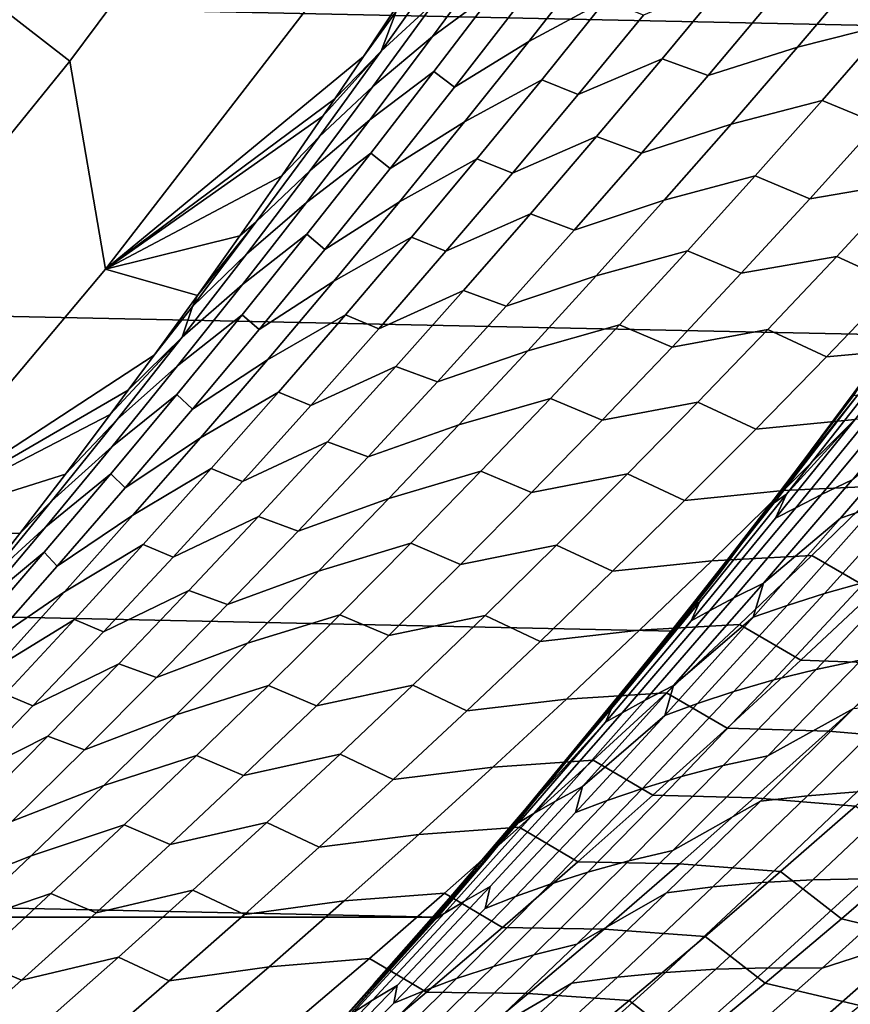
# Model space of a CAD drawing. Header units: metres. Extents: x -29 to 117, y -464 to 29.
# Tile 161 of 256: x 20.51 to 23.22, y -19.17 to -15.96. Entities that reach past the tile are written whole.
import ezdxf

# ---------------------------------------------------------------- set-up
doc = ezdxf.new("R2010")
doc.units = ezdxf.units.M
doc.layers.add('solid_24_501_056_XXX', color=7, linetype='CONTINUOUS')

msp = doc.modelspace()

# ---------------------------------------------------------------- linework, layer by layer
at = {"layer": 'solid_24_501_056_XXX'}
for points in [[(-25.325327, -13.922554, -99.5), (24.71983, -14.971294, -99.5), (24.071438, -15.992999, -99.5), (-24.71983, -14.971294, -99.5)], [(20.676966, -16.093529, 92.171654), (21.324368, -15.225306, 92.171654), (20.862869, -14.895802, 99.382652), (20.229479, -15.745235, 99.382652)], [(-24.71983, -14.971294, -99.5), (24.071438, -15.992999, -99.5), (23.380772, -16.986727, -99.5), (-24.071438, -15.992999, -99.5)], [(20.794098, -16.771841, 84.956604), (21.475895, -15.889467, 84.956604), (21.324368, -15.225306, 92.171654), (20.676966, -16.093529, 92.171654)], [(22.270086, -15.588703, 79.993088), (22.062059, -15.740021, 80.276733), (21.860298, -16.013275, 80.128105), (22.068876, -15.858873, 79.845901)], [(22.067781, -15.62114, 80.712158), (21.893126, -15.778797, 81.008324), (21.693062, -16.060291, 80.859093), (21.868057, -15.899483, 80.564438)], [(22.631712, -15.632846, 78.925072), (22.381447, -15.764622, 79.190239), (22.174395, -16.02914, 79.039627), (22.42536, -15.894486, 78.775665)], [(23.561714, -15.722531, 77.344299), (23.2654, -15.795367, 77.581299), (23.051123, -16.048103, 77.42659), (23.347897, -15.973035, 77.189949)], [(19.994238, -16.934256, 92.171654), (20.676966, -16.093529, 92.171654), (20.229479, -15.745235, 99.382652), (19.561525, -16.567768, 99.382652)], [(22.062059, -15.740021, 80.276733), (21.868057, -15.899483, 80.564438), (21.66577, -16.175892, 80.414253), (21.860298, -16.013275, 80.128105)], [(21.693062, -16.060291, 80.859093), (21.893126, -15.778797, 81.008324), (21.741404, -15.931835, 81.313797)], [(22.381447, -15.764622, 79.190239), (22.140366, -15.910389, 79.458252), (21.932518, -16.177933, 79.306221), (22.174395, -16.02914, 79.039627)], [(23.2654, -15.795367, 77.581299), (22.974136, -15.884873, 77.822464), (22.759254, -16.140026, 77.66713), (23.051123, -16.048103, 77.42659)], [(22.821526, -15.829437, 78.163391), (22.548401, -15.943227, 78.416153), (22.336102, -16.201954, 78.262199), (22.609922, -16.085495, 78.010391)], [(22.759254, -16.140026, 77.66713), (22.974136, -15.884873, 77.822464), (22.821526, -15.829437, 78.163391), (22.609922, -16.085495, 78.010391)], [(21.764132, -15.883214, 81.468979), (21.475895, -15.889467, 84.956604), (20.794098, -16.771841, 84.956604), (21.634909, -16.077753, 81.291245)], [(21.741404, -15.931835, 81.313797), (21.764132, -15.883214, 81.468979), (21.634909, -16.077753, 81.291245)], [(22.068876, -15.858873, 79.845901), (21.860298, -16.013275, 80.128105), (21.656042, -16.28458, 79.977089), (21.865187, -16.127106, 79.696365)], [(21.932518, -16.177933, 79.306221), (22.140366, -15.910389, 79.458252), (22.068876, -15.858873, 79.845901), (21.865187, -16.127106, 79.696365)], [(21.868057, -15.899483, 80.564438), (21.693062, -16.060291, 80.859093), (21.490425, -16.339838, 80.707367), (21.66577, -16.175892, 80.414253)], [(22.42536, -15.894486, 78.775665), (22.174395, -16.02914, 79.039627), (21.964916, -16.291641, 78.886734), (22.216599, -16.154116, 78.624008)], [(22.336102, -16.201954, 78.262199), (22.548401, -15.943227, 78.416153), (22.42536, -15.894486, 78.775665), (22.216599, -16.154116, 78.624008)], [(21.693062, -16.060291, 80.859093), (21.741404, -15.931835, 81.313797), (21.634909, -16.077753, 81.291245), (21.541706, -16.215937, 81.16317)], [(23.347897, -15.973035, 77.189949), (23.051123, -16.048103, 77.42659), (22.834518, -16.298668, 77.269768), (23.131769, -16.221354, 77.033524)], [(23.312775, -16.296469, 76.714058), (23.531996, -16.04896, 76.873024), (23.347897, -15.973035, 77.189949), (23.131769, -16.221354, 77.033524)], [(-24.071438, -15.992999, -99.5), (23.380772, -16.986727, -99.5), (22.648489, -17.951477, -99.5), (-23.380772, -16.986727, -99.5)], [(21.860298, -16.013275, 80.128105), (21.66577, -16.175892, 80.414253), (21.460974, -16.45034, 80.261642), (21.656042, -16.28458, 79.977089)], [(22.174395, -16.02914, 79.039627), (21.932518, -16.177933, 79.306221), (21.722231, -16.443449, 79.151871), (21.964916, -16.291641, 78.886734)], [(23.051123, -16.048103, 77.42659), (22.759254, -16.140026, 77.66713), (22.542027, -16.393017, 77.509651), (22.834518, -16.298668, 77.269768)], [(21.541706, -16.215937, 81.16317), (21.634909, -16.077753, 81.291245), (20.794098, -16.771841, 84.956604)], [(21.693062, -16.060291, 80.859093), (21.503197, -16.272524, 81.110275), (21.36903, -16.467409, 80.926079), (21.490425, -16.339838, 80.707367)], [(21.693062, -16.060291, 80.859093), (21.541706, -16.215937, 81.16317), (21.503197, -16.272524, 81.110275)], [(20.076075, -17.624996, 84.956604), (20.794098, -16.771841, 84.956604), (20.676966, -16.093529, 92.171654), (19.994238, -16.934256, 92.171654)], [(22.609922, -16.085495, 78.010391), (22.336102, -16.201954, 78.262199), (22.121443, -16.458582, 78.106049), (22.395975, -16.339453, 77.85524)], [(22.542027, -16.393017, 77.509651), (22.759254, -16.140026, 77.66713), (22.609922, -16.085495, 78.010391), (22.395975, -16.339453, 77.85524)], [(21.865187, -16.127106, 79.696365), (21.656042, -16.28458, 79.977089), (21.449343, -16.553913, 79.823715), (21.659067, -16.393377, 79.54451)], [(21.722231, -16.443449, 79.151871), (21.932518, -16.177933, 79.306221), (21.865187, -16.127106, 79.696365), (21.659067, -16.393377, 79.54451)], [(21.66577, -16.175892, 80.414253), (21.490425, -16.339838, 80.707367), (21.285267, -16.617409, 80.553177), (21.460974, -16.45034, 80.261642)], [(22.216599, -16.154116, 78.624008), (21.964916, -16.291641, 78.886734), (21.753069, -16.552101, 78.731606), (22.005482, -16.411707, 78.470161)], [(22.121443, -16.458582, 78.106049), (22.336102, -16.201954, 78.262199), (22.216599, -16.154116, 78.624008), (22.005482, -16.411707, 78.470161)], [(21.503197, -16.272524, 81.110275), (21.541706, -16.215937, 81.16317), (20.794098, -16.771841, 84.956604)], [(23.131769, -16.221354, 77.033524), (22.834518, -16.298668, 77.269768), (22.615637, -16.547052, 77.110863), (22.913383, -16.46748, 76.875061)], [(23.091297, -16.541721, 76.553062), (23.312775, -16.296469, 76.714058), (23.131769, -16.221354, 77.033524), (22.913383, -16.46748, 76.875061)], [(21.36903, -16.467409, 80.926079), (21.503197, -16.272524, 81.110275), (20.794098, -16.771841, 84.956604)], [(23.623764, -16.245718, 76.490807), (23.312775, -16.296469, 76.714058), (23.091297, -16.541721, 76.553062), (23.402658, -16.488981, 76.32988)], [(21.656042, -16.28458, 79.977089), (21.460974, -16.45034, 80.261642), (21.253721, -16.722799, 80.106636), (21.449343, -16.553913, 79.823715)], [(21.964916, -16.291641, 78.886734), (21.722231, -16.443449, 79.151871), (21.509556, -16.706915, 78.995239), (21.753069, -16.552101, 78.731606)], [(22.834518, -16.298668, 77.269768), (22.542027, -16.393017, 77.509651), (22.322504, -16.643837, 77.350052), (22.615637, -16.547052, 77.110863)], [(21.285267, -16.617409, 80.553177), (21.490425, -16.339838, 80.707367), (21.36903, -16.467409, 80.926079), (21.232445, -16.662294, 80.738655)], [(22.395975, -16.339453, 77.85524), (22.121443, -16.458582, 78.106049), (21.904476, -16.713102, 77.947723), (22.179739, -16.591299, 77.697952)], [(22.322504, -16.643837, 77.350052), (22.542027, -16.393017, 77.509651), (22.395975, -16.339453, 77.85524), (22.179739, -16.591299, 77.697952)], [(21.659067, -16.393377, 79.54451), (21.449343, -16.553913, 79.823715), (21.240255, -16.821247, 79.668022), (21.450573, -16.657661, 79.390373)], [(21.509556, -16.706915, 78.995239), (21.722231, -16.443449, 79.151871), (21.659067, -16.393377, 79.54451), (21.450573, -16.657661, 79.390373)], [(22.005482, -16.411707, 78.470161), (21.753069, -16.552101, 78.731606), (21.5389, -16.810505, 78.574257), (21.792065, -16.66725, 78.314133)], [(21.904476, -16.713102, 77.947723), (22.121443, -16.458582, 78.106049), (22.005482, -16.411707, 78.470161), (21.792065, -16.66725, 78.314133)], [(21.232445, -16.662294, 80.738655), (21.36903, -16.467409, 80.926079), (20.794098, -16.771841, 84.956604)], [(21.460974, -16.45034, 80.261642), (21.285267, -16.617409, 80.553177), (21.077642, -16.892977, 80.396553), (21.253721, -16.722799, 80.106636)], [(22.913383, -16.46748, 76.875061), (22.615637, -16.547052, 77.110863), (22.394531, -16.793253, 76.949905), (22.692789, -16.711409, 76.714577)], [(22.867611, -16.784712, 76.390053), (23.091297, -16.541721, 76.553062), (22.913383, -16.46748, 76.875061), (22.692789, -16.711409, 76.714577)], [(23.402658, -16.488981, 76.32988), (23.091297, -16.541721, 76.553062), (22.867611, -16.784712, 76.390053), (23.179363, -16.729961, 76.166985)], [(23.373751, -16.81953, 75.860519), (23.600039, -16.579372, 76.026115), (23.402658, -16.488981, 76.32988), (23.179363, -16.729961, 76.166985)], [(21.449343, -16.553913, 79.823715), (21.253721, -16.722799, 80.106636), (21.044067, -16.993244, 79.949272), (21.240255, -16.821247, 79.668022)], [(21.753069, -16.552101, 78.731606), (21.509556, -16.706915, 78.995239), (21.294544, -16.968315, 78.836349), (21.5389, -16.810505, 78.574257)], [(22.615637, -16.547052, 77.110863), (22.322504, -16.643837, 77.350052), (22.100739, -16.892483, 77.188347), (22.394531, -16.793253, 76.949905)], [(22.179739, -16.591299, 77.697952), (21.904476, -16.713102, 77.947723), (21.685251, -16.965508, 77.787247), (21.96126, -16.84103, 77.538559)], [(22.100739, -16.892483, 77.188347), (22.322504, -16.643837, 77.350052), (22.179739, -16.591299, 77.697952), (21.96126, -16.84103, 77.538559)], [(21.077642, -16.892977, 80.396553), (21.285267, -16.617409, 80.553177), (21.093485, -16.857069, 80.547997)], [(21.285267, -16.617409, 80.553177), (21.232445, -16.662294, 80.738655), (21.093485, -16.857069, 80.547997)], [(21.450573, -16.657661, 79.390373), (21.240255, -16.821247, 79.668022), (21.028831, -17.086561, 79.51004), (21.239756, -16.919939, 79.233978)], [(21.294544, -16.968315, 78.836349), (21.509556, -16.706915, 78.995239), (21.450573, -16.657661, 79.390373), (21.239756, -16.919939, 79.233978)], [(21.093485, -16.857069, 80.547997), (21.232445, -16.662294, 80.738655), (20.794098, -16.771841, 84.956604)], [(21.792065, -16.66725, 78.314133), (21.5389, -16.810505, 78.574257), (21.322464, -17.066847, 78.414711), (21.576393, -16.920732, 78.155952)], [(21.685251, -16.965508, 77.787247), (21.904476, -16.713102, 77.947723), (21.792065, -16.66725, 78.314133), (21.576393, -16.920732, 78.155952)], [(21.044067, -16.993244, 79.949272), (21.253721, -16.722799, 80.106636), (21.077642, -16.892977, 80.396553)], [(22.692789, -16.711409, 76.714577), (22.394531, -16.793253, 76.949905), (22.171247, -17.037268, 76.786903), (22.470034, -16.953136, 76.552094)], [(22.641766, -17.025438, 76.22506), (22.867611, -16.784712, 76.390053), (22.692789, -16.711409, 76.714577), (22.470034, -16.953136, 76.552094)], [(23.179363, -16.729961, 76.166985), (22.867611, -16.784712, 76.390053), (22.641766, -17.025438, 76.22506), (22.953926, -16.96866, 76.002136)], [(23.145323, -17.057339, 75.692986), (23.373751, -16.81953, 75.860519), (23.179363, -16.729961, 76.166985), (22.953926, -16.96866, 76.002136)], [(21.093485, -16.857069, 80.547997), (20.794098, -16.771841, 84.956604), (20.076075, -17.624996, 84.956604), (20.952194, -17.05162, 80.354111)], [(22.648489, -17.951477, -99.5), (23.380772, -16.986727, -99.5), (23.527885, -16.782389, 20), (22.801893, -17.756229, 20)], [(22.801893, -17.756229, 20), (23.527885, -16.782389, 20), (23.044323, -17.431679, 23.198318), (22.82831, -17.712004, 23.485579)], [(23.527885, -16.782389, 20), (23.255814, -17.150009, 22.916838), (23.044323, -17.431679, 23.198318)], [(21.240255, -16.821247, 79.668022), (21.044067, -16.993244, 79.949272), (20.832064, -17.261656, 79.789574), (21.028831, -17.086561, 79.51004)], [(21.5389, -16.810505, 78.574257), (21.294544, -16.968315, 78.836349), (21.077248, -17.227644, 78.675217), (21.322464, -17.066847, 78.414711)], [(22.394531, -16.793253, 76.949905), (22.100739, -16.892483, 77.188347), (21.87678, -17.138948, 77.024567), (22.171247, -17.037268, 76.786903)], [(23.69651, -16.792339, 75.651237), (23.373751, -16.81953, 75.860519), (23.145323, -17.057339, 75.692986), (23.468363, -17.028387, 75.48349)], [(21.96126, -16.84103, 77.538559), (21.685251, -16.965508, 77.787247), (21.463816, -17.21579, 77.624641), (21.740589, -17.088638, 77.377083)], [(21.87678, -17.138948, 77.024567), (22.100739, -16.892483, 77.188347), (21.96126, -16.84103, 77.538559), (21.740589, -17.088638, 77.377083)], [(21.077642, -16.892977, 80.396553), (21.093485, -16.857069, 80.547997), (20.952194, -17.05162, 80.354111)], [(21.044067, -16.993244, 79.949272), (21.077642, -16.892977, 80.396553), (20.952194, -17.05162, 80.354111), (20.867586, -17.166487, 80.237961)], [(21.239756, -16.919939, 79.233978), (21.028831, -17.086561, 79.51004), (20.815119, -17.349848, 79.349785), (21.026665, -17.180201, 79.075363)], [(21.077248, -17.227644, 78.675217), (21.294544, -16.968315, 78.836349), (21.239756, -16.919939, 79.233978), (21.026665, -17.180201, 79.075363)], [(21.576393, -16.920732, 78.155952), (21.322464, -17.066847, 78.414711), (21.103806, -17.321114, 78.252991), (21.358517, -17.172148, 77.995636)], [(21.463816, -17.21579, 77.624641), (21.685251, -16.965508, 77.787247), (21.576393, -16.920732, 78.155952), (21.358517, -17.172148, 77.995636)], [(22.470034, -16.953136, 76.552094), (22.171247, -17.037268, 76.786903), (21.945837, -17.279091, 76.621895), (22.245167, -17.192663, 76.387642)], [(22.413813, -17.263901, 76.058105), (22.641766, -17.025438, 76.22506), (22.470034, -16.953136, 76.552094), (22.245167, -17.192663, 76.387642)], [(22.953926, -16.96866, 76.002136), (22.641766, -17.025438, 76.22506), (22.413813, -17.263901, 76.058105), (22.726397, -17.205076, 75.835373)], [(22.914806, -17.292797, 75.523552), (23.145323, -17.057339, 75.692986), (22.953926, -16.96866, 76.002136), (22.726397, -17.205076, 75.835373)], [(-23.380772, -16.986727, -99.5), (22.648489, -17.951477, -99.5), (21.877172, -18.883842, -99.5), (-22.648489, -17.951477, -99.5)], [(21.044067, -16.993244, 79.949272), (20.808617, -17.24584, 80.156982), (20.662806, -17.439619, 79.956635), (20.832064, -17.261656, 79.789574)], [(21.044067, -16.993244, 79.949272), (20.867586, -17.166487, 80.237961), (20.808617, -17.24584, 80.156982)], [(22.171247, -17.037268, 76.786903), (21.87678, -17.138948, 77.024567), (21.650673, -17.383228, 76.858734), (21.945837, -17.279091, 76.621895)], [(23.468363, -17.028387, 75.48349), (23.145323, -17.057339, 75.692986), (22.914806, -17.292797, 75.523552), (23.238142, -17.262062, 75.313866)], [(20.867586, -17.166487, 80.237961), (20.952194, -17.05162, 80.354111), (20.076075, -17.624996, 84.956604)], [(21.322464, -17.066847, 78.414711), (21.077248, -17.227644, 78.675217), (20.857714, -17.484892, 78.511864), (21.103806, -17.321114, 78.252991)], [(21.028831, -17.086561, 79.51004), (20.832064, -17.261656, 79.789574), (20.617758, -17.528025, 79.627571), (20.815119, -17.349848, 79.349785)], [(21.740589, -17.088638, 77.377083), (21.463816, -17.21579, 77.624641), (21.240217, -17.463943, 77.45993), (21.517773, -17.334118, 77.213539)], [(21.650673, -17.383228, 76.858734), (21.87678, -17.138948, 77.024567), (21.740589, -17.088638, 77.377083), (21.517773, -17.334118, 77.213539)], [(23.411879, -17.165857, 24.755001), (23.515587, -17.117596, 25.017599), (23.229715, -17.458155, 25.230453), (23.129763, -17.506157, 24.96599)], [(20.808617, -17.24584, 80.156982), (20.867586, -17.166487, 80.237961), (20.076075, -17.624996, 84.956604)], [(21.358517, -17.172148, 77.995636), (21.103806, -17.321114, 78.252991), (20.882973, -17.573301, 78.089119), (21.138483, -17.421488, 77.833206)], [(21.240217, -17.463943, 77.45993), (21.463816, -17.21579, 77.624641), (21.358517, -17.172148, 77.995636), (21.138483, -17.421488, 77.833206)], [(23.248121, -17.181715, 23.553684), (23.294725, -17.150869, 23.843651), (23.015083, -17.505548, 24.055624), (22.97547, -17.532814, 23.761522)], [(23.015083, -17.505548, 24.055624), (23.294725, -17.150869, 23.843651), (23.25169, -17.246492, 24.205454)], [(23.233862, -17.183769, 23.243711), (23.044323, -17.431679, 23.198318), (23.255814, -17.150009, 22.916838)], [(23.323086, -17.20997, 24.484825), (23.411879, -17.165857, 24.755001), (23.129763, -17.506157, 24.96599), (23.045475, -17.54928, 24.693432)], [(21.026665, -17.180201, 79.075363), (20.815119, -17.349848, 79.349785), (20.599165, -17.611097, 79.187271), (20.811346, -17.438437, 78.914528)], [(20.857714, -17.484892, 78.511864), (21.077248, -17.227644, 78.675217), (21.026665, -17.180201, 79.075363), (20.811346, -17.438437, 78.914528)], [(22.245167, -17.192663, 76.387642), (21.945837, -17.279091, 76.621895), (21.718344, -17.518717, 76.454895), (22.018236, -17.429983, 76.221237)], [(22.183796, -17.500097, 75.889214), (22.413813, -17.263901, 76.058105), (22.245167, -17.192663, 76.387642), (22.018236, -17.429983, 76.221237)], [(22.726397, -17.205076, 75.835373), (22.413813, -17.263901, 76.058105), (22.183796, -17.500097, 75.889214), (22.496822, -17.439207, 75.66671)], [(22.682249, -17.525908, 75.352234), (22.914806, -17.292797, 75.523552), (22.726397, -17.205076, 75.835373), (22.496822, -17.439207, 75.66671)], [(23.248121, -17.181715, 23.553684), (22.970802, -17.5285, 23.445356), (23.044323, -17.431679, 23.198318), (23.233862, -17.183769, 23.243711)], [(22.970802, -17.5285, 23.445356), (23.248121, -17.181715, 23.553684), (22.97547, -17.532814, 23.761522)], [(23.25169, -17.246492, 24.205454), (23.323086, -17.20997, 24.484825), (23.045475, -17.54928, 24.693432), (22.979563, -17.58383, 24.410963)], [(23.472763, -17.256584, 25.391954), (23.589788, -17.217983, 25.650335), (23.305128, -17.544725, 25.861179), (23.191629, -17.583282, 25.600929)], [(20.662806, -17.439619, 79.956635), (20.808617, -17.24584, 80.156982), (20.076075, -17.624996, 84.956604)], [(20.832064, -17.261656, 79.789574), (20.662806, -17.439619, 79.956635), (20.514709, -17.632986, 79.752914), (20.617758, -17.528025, 79.627571)], [(23.238142, -17.262062, 75.313866), (22.914806, -17.292797, 75.523552), (22.682249, -17.525908, 75.352234), (23.005898, -17.493364, 75.142403)], [(22.940022, -17.79512, 25.447123), (23.229715, -17.458155, 25.230453), (23.472763, -17.256584, 25.391954), (23.191629, -17.583282, 25.600929)], [(23.015083, -17.505548, 24.055624), (23.25169, -17.246492, 24.205454), (22.979563, -17.58383, 24.410963)], [(23.563473, -17.248278, 75.109596), (23.238142, -17.262062, 75.313866), (23.005898, -17.493364, 75.142403), (23.331409, -17.477934, 74.937737)], [(21.945837, -17.279091, 76.621895), (21.650673, -17.383228, 76.858734), (21.422468, -17.625319, 76.690872), (21.718344, -17.518717, 76.454895)], [(21.103806, -17.321114, 78.252991), (20.857714, -17.484892, 78.511864), (20.63599, -17.740046, 78.346321), (20.882973, -17.573301, 78.089119)], [(21.517773, -17.334118, 77.213539), (21.240217, -17.463943, 77.45993), (21.014507, -17.709961, 77.293137), (21.292858, -17.577461, 77.047951)], [(21.422468, -17.625319, 76.690872), (21.650673, -17.383228, 76.858734), (21.517773, -17.334118, 77.213539), (21.292858, -17.577461, 77.047951)], [(20.815119, -17.349848, 79.349785), (20.617758, -17.528025, 79.627571), (20.401199, -17.792341, 79.463264), (20.599165, -17.611097, 79.187271)], [(21.138483, -17.421488, 77.833206), (20.882973, -17.573301, 78.089119), (20.660015, -17.823399, 77.923119), (20.916336, -17.668747, 77.668694)], [(21.014507, -17.709961, 77.293137), (21.240217, -17.463943, 77.45993), (21.138483, -17.421488, 77.833206), (20.916336, -17.668747, 77.668694)], [(22.018236, -17.429983, 76.221237), (21.718344, -17.518717, 76.454895), (21.488817, -17.756145, 76.285934), (21.789288, -17.665094, 76.05291)], [(21.951767, -17.734024, 75.718422), (22.183796, -17.500097, 75.889214), (22.018236, -17.429983, 76.221237), (21.789288, -17.665094, 76.05291)], [(20.514709, -17.632986, 79.752914), (20.662806, -17.439619, 79.956635), (20.076075, -17.624996, 84.956604)], [(20.811346, -17.438437, 78.914528), (20.599165, -17.611097, 79.187271), (20.381018, -17.870295, 79.022522), (20.593847, -17.694635, 78.751495)], [(20.63599, -17.740046, 78.346321), (20.857714, -17.484892, 78.511864), (20.811346, -17.438437, 78.914528), (20.593847, -17.694635, 78.751495)], [(22.496822, -17.439207, 75.66671), (22.183796, -17.500097, 75.889214), (21.951767, -17.734024, 75.718422), (22.265249, -17.671053, 75.496178)], [(22.447701, -17.75667, 75.17907), (22.682249, -17.525908, 75.352234), (22.496822, -17.439207, 75.66671), (22.265249, -17.671053, 75.496178)], [(22.970802, -17.5285, 23.445356), (22.82831, -17.712004, 23.485579), (23.044323, -17.431679, 23.198318)], [(23.129763, -17.506157, 24.96599), (23.229715, -17.458155, 25.230453), (22.940022, -17.79512, 25.447123), (22.843872, -17.842937, 25.180769)], [(23.005898, -17.493364, 75.142403), (22.682249, -17.525908, 75.352234), (22.447701, -17.75667, 75.17907), (22.771679, -17.722296, 74.969124)], [(23.331409, -17.477934, 74.937737), (23.005898, -17.493364, 75.142403), (22.771679, -17.722296, 74.969124), (23.097387, -17.705191, 74.764107)], [(23.301043, -17.822403, 74.47258), (23.538006, -17.595993, 74.649208), (23.331409, -17.477934, 74.937737), (23.097387, -17.705191, 74.764107)], [(23.430223, -17.506451, 26.115479), (23.565489, -17.470148, 26.364555), (23.271244, -17.792372, 26.582096), (23.138824, -17.829309, 26.331524)], [(21.718344, -17.518717, 76.454895), (21.422468, -17.625319, 76.690872), (21.192215, -17.865213, 76.521004), (21.488817, -17.756145, 76.285934)], [(22.97547, -17.532814, 23.761522), (23.015083, -17.505548, 24.055624), (22.731474, -17.856665, 24.27162), (22.698977, -17.880493, 23.973272)], [(23.015083, -17.505548, 24.055624), (22.979563, -17.58383, 24.410963), (22.703814, -17.91785, 24.620148), (22.731474, -17.856665, 24.27162)], [(23.045475, -17.54928, 24.693432), (23.129763, -17.506157, 24.96599), (22.843872, -17.842937, 25.180769), (22.764154, -17.885162, 24.905783)], [(23.305128, -17.544725, 25.861179), (23.430223, -17.506451, 26.115479), (23.138824, -17.829309, 26.331524), (23.016882, -17.867968, 26.075579)], [(20.401199, -17.792341, 79.463264), (20.617758, -17.528025, 79.627571), (20.514709, -17.632986, 79.752914), (20.363436, -17.827023, 79.544685)], [(22.97547, -17.532814, 23.761522), (22.698977, -17.880493, 23.973272), (22.607573, -17.991129, 23.779024), (22.704407, -17.869572, 23.650295)], [(22.979563, -17.58383, 24.410963), (23.045475, -17.54928, 24.693432), (22.764154, -17.885162, 24.905783), (22.703814, -17.91785, 24.620148)], [(22.97547, -17.532814, 23.761522), (22.704407, -17.869572, 23.650295), (22.82831, -17.712004, 23.485579), (22.970802, -17.5285, 23.445356)], [(23.191629, -17.583282, 25.600929), (23.305128, -17.544725, 25.861179), (23.016882, -17.867968, 26.075579), (22.906948, -17.906557, 25.813442)], [(20.882973, -17.573301, 78.089119), (20.63599, -17.740046, 78.346321), (20.412125, -17.993099, 78.178604), (20.660015, -17.823399, 77.923119)], [(21.292858, -17.577461, 77.047951), (21.014507, -17.709961, 77.293137), (20.786728, -17.953836, 77.124283), (21.065891, -17.818666, 76.880348)], [(21.192215, -17.865213, 76.521004), (21.422468, -17.625319, 76.690872), (21.292858, -17.577461, 77.047951), (21.065891, -17.818666, 76.880348)], [(22.940022, -17.79512, 25.447123), (23.191629, -17.583282, 25.600929), (22.906948, -17.906557, 25.813442)], [(20.381018, -17.870295, 79.022522), (20.599165, -17.611097, 79.187271), (20.401199, -17.792341, 79.463264)], [(20.363436, -17.827023, 79.544685), (20.514709, -17.632986, 79.752914), (20.076075, -17.624996, 84.956604)], [(20.916336, -17.668747, 77.668694), (20.660015, -17.823399, 77.923119), (20.434975, -18.0714, 77.755005), (20.692125, -17.913916, 77.502113)], [(20.786728, -17.953836, 77.124283), (21.014507, -17.709961, 77.293137), (20.916336, -17.668747, 77.668694), (20.692125, -17.913916, 77.502113)], [(21.789288, -17.665094, 76.05291), (21.488817, -17.756145, 76.285934), (21.257303, -17.991367, 76.115028), (21.558367, -17.897995, 75.88269)], [(21.71777, -17.965681, 75.545746), (21.951767, -17.734024, 75.718422), (21.789288, -17.665094, 76.05291), (21.558367, -17.897995, 75.88269)], [(22.265249, -17.671053, 75.496178), (21.951767, -17.734024, 75.718422), (21.71777, -17.965681, 75.545746), (22.031727, -17.900616, 75.323807)], [(22.211208, -17.985083, 75.004082), (22.447701, -17.75667, 75.17907), (22.265249, -17.671053, 75.496178), (22.031727, -17.900616, 75.323807)], [(20.593847, -17.694635, 78.751495), (20.381018, -17.870295, 79.022522), (20.160725, -18.127436, 78.855568), (20.374214, -17.94879, 78.586296)], [(20.412125, -17.993099, 78.178604), (20.63599, -17.740046, 78.346321), (20.593847, -17.694635, 78.751495), (20.374214, -17.94879, 78.586296)], [(23.097387, -17.705191, 74.764107), (22.771679, -17.722296, 74.969124), (22.535534, -17.948856, 74.79406), (22.861454, -17.930054, 74.588715)], [(22.801893, -17.756229, 20), (22.82831, -17.712004, 23.485579), (22.704407, -17.869572, 23.650295)], [(23.062176, -18.046347, 74.29422), (23.301043, -17.822403, 74.47258), (23.097387, -17.705191, 74.764107), (22.861454, -17.930054, 74.588715)], [(22.771679, -17.722296, 74.969124), (22.447701, -17.75667, 75.17907), (22.211208, -17.985083, 75.004082), (22.535534, -17.948856, 74.79406)], [(23.412889, -17.758564, 26.827888), (23.563301, -17.728365, 27.068888), (23.260447, -18.045063, 27.292675), (23.112465, -18.076271, 27.050335)], [(21.488817, -17.756145, 76.285934), (21.192215, -17.865213, 76.521004), (20.959959, -18.102905, 76.349152), (21.257303, -17.991367, 76.115028)], [(21.877172, -18.883842, -99.5), (22.648489, -17.951477, -99.5), (22.801893, -17.756229, 20), (22.03562, -18.698702, 20)], [(22.03562, -18.698702, 20), (22.801893, -17.756229, 20), (22.150572, -18.546883, 24.386936), (22.134804, -18.56555, 24.40793)], [(22.801893, -17.756229, 20), (22.381777, -18.269335, 24.079273), (22.150572, -18.546883, 24.386936)], [(22.801893, -17.756229, 20), (22.607573, -17.991129, 23.779024), (22.381777, -18.269335, 24.079273)], [(22.801893, -17.756229, 20), (22.704407, -17.869572, 23.650295), (22.607573, -17.991129, 23.779024)], [(23.271244, -17.792372, 26.582096), (23.412889, -17.758564, 26.827888), (23.112465, -18.076271, 27.050335), (22.973459, -18.110947, 26.803135)], [(22.843872, -17.842937, 25.180769), (22.940022, -17.79512, 25.447123), (22.646608, -18.128471, 25.667543), (22.55431, -18.17618, 25.399277)], [(22.646608, -18.128471, 25.667543), (22.940022, -17.79512, 25.447123), (22.906948, -17.906557, 25.813442)], [(23.138824, -17.829309, 26.331524), (23.271244, -17.792372, 26.582096), (22.973459, -18.110947, 26.803135), (22.843906, -18.148582, 26.551069)], [(20.660015, -17.823399, 77.923119), (20.412125, -17.993099, 78.178604), (20.186165, -18.244043, 78.008736), (20.434975, -18.0714, 77.755005)], [(21.065891, -17.818666, 76.880348), (20.786728, -17.953836, 77.124283), (20.556929, -18.19556, 76.9534), (20.83692, -18.057722, 76.710754)], [(20.959959, -18.102905, 76.349152), (21.192215, -17.865213, 76.521004), (21.065891, -17.818666, 76.880348), (20.83692, -18.057722, 76.710754)], [(22.764154, -17.885162, 24.905783), (22.843872, -17.842937, 25.180769), (22.55431, -18.17618, 25.399277), (22.479223, -18.217594, 25.12182)], [(23.016882, -17.867968, 26.075579), (23.138824, -17.829309, 26.331524), (22.843906, -18.148582, 26.551069), (22.725145, -18.187693, 26.293472)], [(23.631964, -17.835379, 74.280922), (23.301043, -17.822403, 74.47258), (23.062176, -18.046347, 74.29422), (23.393141, -18.057884, 74.101837)], [(22.698977, -17.880493, 23.973272), (22.418743, -18.224724, 24.188887), (22.381777, -18.269335, 24.079273), (22.607573, -17.991129, 23.779024)], [(22.698977, -17.880493, 23.973272), (22.731474, -17.856665, 24.27162), (22.444006, -18.204189, 24.491585), (22.418743, -18.224724, 24.188887)], [(22.731474, -17.856665, 24.27162), (22.703814, -17.91785, 24.620148), (22.424532, -18.248528, 24.832958), (22.444006, -18.204189, 24.491585)], [(22.906948, -17.906557, 25.813442), (23.016882, -17.867968, 26.075579), (22.725145, -18.187693, 26.293472), (22.618813, -18.226387, 26.029436)], [(21.558367, -17.897995, 75.88269), (21.257303, -17.991367, 76.115028), (21.023848, -18.224382, 75.942223), (21.325521, -18.128679, 75.710594)], [(21.481855, -18.195063, 75.371216), (21.71777, -17.965681, 75.545746), (21.558367, -17.897995, 75.88269), (21.325521, -18.128679, 75.710594)], [(22.031727, -17.900616, 75.323807), (21.71777, -17.965681, 75.545746), (21.481855, -18.195063, 75.371216), (21.796303, -18.12789, 75.14962)], [(21.972822, -18.211149, 74.827293), (22.211208, -17.985083, 75.004082), (22.031727, -17.900616, 75.323807), (21.796303, -18.12789, 75.14962)], [(22.703814, -17.91785, 24.620148), (22.764154, -17.885162, 24.905783), (22.479223, -18.217594, 25.12182), (22.424532, -18.248528, 24.832958)], [(22.646608, -18.128471, 25.667543), (22.906948, -17.906557, 25.813442), (22.618813, -18.226387, 26.029436)], [(22.954126, -18.357975, 27.519869), (23.260447, -18.045063, 27.292675), (23.533268, -17.89835, 27.444227), (23.233343, -18.204145, 27.665985)], [(20.692125, -17.913916, 77.502113), (20.434975, -18.0714, 77.755005), (20.207901, -18.317293, 77.584808), (20.465893, -18.156986, 77.333488)], [(20.556929, -18.19556, 76.9534), (20.786728, -17.953836, 77.124283), (20.692125, -17.913916, 77.502113), (20.465893, -18.156986, 77.333488)], [(22.861454, -17.930054, 74.588715), (22.535534, -17.948856, 74.79406), (22.297508, -18.17305, 74.617241), (22.623657, -18.152523, 74.411613)], [(22.821457, -18.267828, 74.114159), (23.062176, -18.046347, 74.29422), (22.861454, -17.930054, 74.588715), (22.623657, -18.152523, 74.411613)], [(-22.648489, -17.951477, -99.5), (21.877172, -18.883842, -99.5), (-21.877172, -18.883842, -99.5)], [(22.535534, -17.948856, 74.79406), (22.211208, -17.985083, 75.004082), (21.972822, -18.211149, 74.827293), (22.297508, -18.17305, 74.617241)], [(21.257303, -17.991367, 76.115028), (20.959959, -18.102905, 76.349152), (20.725746, -18.338394, 76.175362), (21.023848, -18.224382, 75.942223)], [(20.83692, -18.057722, 76.710754), (20.556929, -18.19556, 76.9534), (20.325155, -18.435127, 76.78051), (20.605989, -18.294626, 76.5392)], [(20.725746, -18.338394, 76.175362), (20.959959, -18.102905, 76.349152), (20.83692, -18.057722, 76.710754), (20.605989, -18.294626, 76.5392)], [(23.112465, -18.076271, 27.050335), (23.260447, -18.045063, 27.292675), (22.954126, -18.357975, 27.519869), (22.808586, -18.390251, 27.276203)], [(23.393141, -18.057884, 74.101837), (23.062176, -18.046347, 74.29422), (22.821457, -18.267828, 74.114159), (23.152479, -18.277899, 73.921089)], [(23.723106, -18.087212, 73.914711), (23.393141, -18.057884, 74.101837), (23.152479, -18.277899, 73.921089), (23.482353, -18.30591, 73.733017)], [(22.973459, -18.110947, 26.803135), (23.112465, -18.076271, 27.050335), (22.808586, -18.390251, 27.276203), (22.672234, -18.425858, 27.027605)], [(21.325521, -18.128679, 75.710594), (21.023848, -18.224382, 75.942223), (20.7885, -18.455185, 75.767532), (21.090797, -18.357145, 75.536652)], [(21.244068, -18.422173, 75.194862), (21.481855, -18.195063, 75.371216), (21.325521, -18.128679, 75.710594), (21.090797, -18.357145, 75.536652)], [(21.796303, -18.12789, 75.14962), (21.481855, -18.195063, 75.371216), (21.244068, -18.422173, 75.194862), (21.559019, -18.352877, 74.973648)], [(21.732586, -18.434866, 74.648743), (21.972822, -18.211149, 74.827293), (21.796303, -18.12789, 75.14962), (21.559019, -18.352877, 74.973648)], [(22.55431, -18.17618, 25.399277), (22.646608, -18.128471, 25.667543), (22.349577, -18.458181, 25.891657), (22.261171, -18.505859, 25.621452)], [(22.349577, -18.458181, 25.891657), (22.646608, -18.128471, 25.667543), (22.618813, -18.226387, 26.029436)], [(22.843906, -18.148582, 26.551069), (22.973459, -18.110947, 26.803135), (22.672234, -18.425858, 27.027605), (22.545568, -18.464254, 26.774052)], [(20.325155, -18.435127, 76.78051), (20.556929, -18.19556, 76.9534), (20.465893, -18.156986, 77.333488), (20.237686, -18.397953, 77.162849)], [(22.623657, -18.152523, 74.411613), (22.297508, -18.17305, 74.617241), (22.05765, -18.394875, 74.43869), (22.384043, -18.372601, 74.232811)], [(22.57893, -18.486855, 73.932426), (22.821457, -18.267828, 74.114159), (22.623657, -18.152523, 74.411613), (22.384043, -18.372601, 74.232811)], [(22.725145, -18.187693, 26.293472), (22.843906, -18.148582, 26.551069), (22.545568, -18.464254, 26.774052), (22.430016, -18.503883, 26.514799)], [(22.297508, -18.17305, 74.617241), (21.972822, -18.211149, 74.827293), (21.732586, -18.434866, 74.648743), (22.05765, -18.394875, 74.43869)], [(22.479223, -18.217594, 25.12182), (22.55431, -18.17618, 25.399277), (22.261171, -18.505859, 25.621452), (22.190777, -18.546553, 25.341488)], [(22.618813, -18.226387, 26.029436), (22.725145, -18.187693, 26.293472), (22.430016, -18.503883, 26.514799), (22.327318, -18.542755, 26.248848)], [(23.233343, -18.204145, 27.665985), (23.389839, -18.187267, 27.904341), (23.084158, -18.488424, 28.130859), (22.930166, -18.506271, 27.890932)], [(23.389839, -18.187267, 27.904341), (23.553812, -18.175167, 28.137905), (23.245768, -18.475281, 28.365986), (23.084158, -18.488424, 28.130859)], [(21.023848, -18.224382, 75.942223), (20.725746, -18.338394, 76.175362), (20.489622, -18.571669, 75.999641), (20.7885, -18.455185, 75.767532)], [(22.444006, -18.204189, 24.491585), (22.134804, -18.56555, 24.40793), (22.150572, -18.546883, 24.386936), (22.418743, -18.224724, 24.188887)], [(22.424532, -18.248528, 24.832958), (22.152782, -18.5481, 24.715456), (22.134804, -18.56555, 24.40793), (22.444006, -18.204189, 24.491585)], [(22.424532, -18.248528, 24.832958), (22.479223, -18.217594, 25.12182), (22.190777, -18.546553, 25.341488), (22.141813, -18.57584, 25.049335)], [(22.418743, -18.224724, 24.188887), (22.150572, -18.546883, 24.386936), (22.381777, -18.269335, 24.079273)], [(22.349577, -18.458181, 25.891657), (22.618813, -18.226387, 26.029436), (22.327318, -18.542755, 26.248848)], [(22.644442, -18.667088, 27.750402), (22.954126, -18.357975, 27.519869), (23.233343, -18.204145, 27.665985), (22.930166, -18.506271, 27.890932)], [(22.152782, -18.5481, 24.715456), (22.424532, -18.248528, 24.832958), (22.141813, -18.57584, 25.049335)], [(20.605989, -18.294626, 76.5392), (20.325155, -18.435127, 76.78051), (20.091454, -18.672529, 76.605644), (20.373146, -18.529371, 76.365707)], [(20.489622, -18.571669, 75.999641), (20.725746, -18.338394, 76.175362), (20.605989, -18.294626, 76.5392), (20.373146, -18.529371, 76.365707)], [(23.152479, -18.277899, 73.921089), (22.821457, -18.267828, 74.114159), (22.57893, -18.486855, 73.932426), (22.910027, -18.495426, 73.738701)], [(23.482353, -18.30591, 73.733017), (23.152479, -18.277899, 73.921089), (22.910027, -18.495426, 73.738701), (23.239824, -18.522087, 73.549721)], [(21.090797, -18.357145, 75.536652), (20.7885, -18.455185, 75.767532), (20.551302, -18.683771, 75.590988), (20.85424, -18.583389, 75.360901)], [(21.004454, -18.647003, 75.016724), (21.244068, -18.422173, 75.194862), (21.090797, -18.357145, 75.536652), (20.85424, -18.583389, 75.360901)], [(21.559019, -18.352877, 74.973648), (21.244068, -18.422173, 75.194862), (21.004454, -18.647003, 75.016724), (21.319925, -18.575575, 74.795921)], [(21.490547, -18.656237, 74.46846), (21.732586, -18.434866, 74.648743), (21.559019, -18.352877, 74.973648), (21.319925, -18.575575, 74.795921)], [(22.808586, -18.390251, 27.276203), (22.954126, -18.357975, 27.519869), (22.644442, -18.667088, 27.750402), (22.50135, -18.700493, 27.505424)], [(22.384043, -18.372601, 74.232811), (22.05765, -18.394875, 74.43869), (21.816006, -18.614336, 74.258446), (22.142658, -18.590294, 74.052353)], [(22.334642, -18.703428, 73.749054), (22.57893, -18.486855, 73.932426), (22.384043, -18.372601, 74.232811), (22.142658, -18.590294, 74.052353)], [(22.672234, -18.425858, 27.027605), (22.808586, -18.390251, 27.276203), (22.50135, -18.700493, 27.505424), (22.367666, -18.737085, 27.25544)], [(22.05765, -18.394875, 74.43869), (21.732586, -18.434866, 74.648743), (21.490547, -18.656237, 74.46846), (21.816006, -18.614336, 74.258446)], [(22.545568, -18.464254, 26.774052), (22.672234, -18.425858, 27.027605), (22.367666, -18.737085, 27.25544), (22.243906, -18.776306, 27.000401)], [(20.7885, -18.455185, 75.767532), (20.489622, -18.571669, 75.999641), (20.251635, -18.802731, 75.822037), (20.551302, -18.683771, 75.590988)], [(22.261171, -18.505859, 25.621452), (22.349577, -18.458181, 25.891657), (22.049028, -18.784231, 26.11939), (21.96456, -18.831951, 25.847231)], [(22.349577, -18.458181, 25.891657), (22.327318, -18.542755, 26.248848), (22.032557, -18.855642, 26.471619), (22.049028, -18.784231, 26.11939)], [(22.430016, -18.503883, 26.514799), (22.545568, -18.464254, 26.774052), (22.243906, -18.776306, 27.000401), (22.131586, -18.816519, 26.739492)], [(22.910027, -18.495426, 73.738701), (22.57893, -18.486855, 73.932426), (22.334642, -18.703428, 73.749054), (22.665831, -18.710472, 73.554718)], [(22.930166, -18.506271, 27.890932), (23.084158, -18.488424, 28.130859), (22.775316, -18.785839, 28.360485), (22.623833, -18.804718, 28.119003)], [(23.084158, -18.488424, 28.130859), (23.245768, -18.475281, 28.365986), (22.934557, -18.771595, 28.597155), (22.775316, -18.785839, 28.360485)], [(23.245768, -18.475281, 28.365986), (23.414371, -18.467373, 28.596405), (23.10091, -18.762535, 28.829128), (22.934557, -18.771595, 28.597155)], [(23.414371, -18.467373, 28.596405), (23.58939, -18.465151, 28.82217), (23.273769, -18.75914, 29.056482), (23.10091, -18.762535, 28.829128)], [(22.190777, -18.546553, 25.341488), (22.261171, -18.505859, 25.621452), (21.96456, -18.831951, 25.847231), (21.898909, -18.872015, 25.564722)], [(22.327318, -18.542755, 26.248848), (22.430016, -18.503883, 26.514799), (22.131586, -18.816519, 26.739492), (22.032557, -18.855642, 26.471619)], [(22.331493, -18.972391, 27.984203), (22.644442, -18.667088, 27.750402), (22.930166, -18.506271, 27.890932), (22.623833, -18.804718, 28.119003)], [(23.239824, -18.522087, 73.549721), (22.910027, -18.495426, 73.738701), (22.665831, -18.710472, 73.554718), (22.995569, -18.73575, 73.364853)], [(23.194525, -18.889326, 73.081802), (23.441839, -18.676521, 73.270088), (23.239824, -18.522087, 73.549721), (22.995569, -18.73575, 73.364853)], [(22.141813, -18.57584, 25.049335), (22.190777, -18.546553, 25.341488), (21.898909, -18.872015, 25.564722), (21.855745, -18.899763, 25.269222)], [(22.141813, -18.57584, 25.049335), (21.857901, -18.888367, 24.943172), (21.913588, -18.824017, 24.702631), (22.152782, -18.5481, 24.715456)], [(22.152782, -18.5481, 24.715456), (21.913588, -18.824017, 24.702631), (22.134804, -18.56555, 24.40793)], [(20.85424, -18.583389, 75.360901), (20.551302, -18.683771, 75.590988), (20.3123, -18.910137, 75.412621), (20.615892, -18.807411, 75.183365)], [(20.763058, -18.869556, 74.836815), (21.004454, -18.647003, 75.016724), (20.85424, -18.583389, 75.360901), (20.615892, -18.807411, 75.183365)], [(21.319925, -18.575575, 74.795921), (21.004454, -18.647003, 75.016724), (20.763058, -18.869556, 74.836815), (21.079067, -18.795986, 74.616463)], [(21.246756, -18.875261, 74.286476), (21.490547, -18.656237, 74.46846), (21.319925, -18.575575, 74.795921), (21.079067, -18.795986, 74.616463)], [(21.857901, -18.888367, 24.943172), (22.141813, -18.57584, 25.049335), (21.855745, -18.899763, 25.269222)], [(22.03562, -18.698702, 20), (22.134804, -18.56555, 24.40793), (21.913588, -18.824017, 24.702631)], [(21.816006, -18.614336, 74.258446), (21.490547, -18.656237, 74.46846), (21.246756, -18.875261, 74.286476), (21.572622, -18.831432, 74.07653)], [(22.142658, -18.590294, 74.052353), (21.816006, -18.614336, 74.258446), (21.572622, -18.831432, 74.07653), (21.899551, -18.805601, 73.870262)], [(22.088646, -18.917553, 73.564079), (22.334642, -18.703428, 73.749054), (22.142658, -18.590294, 74.052353), (21.899551, -18.805601, 73.870262)], [(22.50135, -18.700493, 27.505424), (22.644442, -18.667088, 27.750402), (22.331493, -18.972391, 27.984203), (22.190861, -19.006979, 27.737928)], [(23.131977, -19.050468, 29.518038), (23.452745, -18.761656, 29.279129), (23.748102, -18.67016, 29.414661), (23.432251, -18.953905, 29.649839)], [(23.751657, -18.75144, 73.079117), (23.441839, -18.676521, 73.270088), (23.194525, -18.889326, 73.081802), (23.503643, -18.963158, 72.889175)], [(20.551302, -18.683771, 75.590988), (20.251635, -18.802731, 75.822037), (20.011827, -19.031569, 75.642563), (20.3123, -18.910137, 75.412621)], [(21.067442, -19.783127, -99.5), (21.877172, -18.883842, -99.5), (22.03562, -18.698702, 20), (21.230419, -19.608143, 20)], [(21.230419, -19.608143, 20), (22.03562, -18.698702, 20), (21.560019, -19.224342, 25.17416), (21.421307, -19.377283, 25.35906)], [(22.03562, -18.698702, 20), (21.670471, -19.100925, 25.026876), (21.560019, -19.224342, 25.17416)], [(22.03562, -18.698702, 20), (21.913588, -18.824017, 24.702631), (21.670471, -19.100925, 25.026876)], [(22.367666, -18.737085, 27.25544), (22.50135, -18.700493, 27.505424), (22.190861, -19.006979, 27.737928), (22.059856, -19.044619, 27.486568)], [(22.665831, -18.710472, 73.554718), (22.334642, -18.703428, 73.749054), (22.088646, -18.917553, 73.564079), (22.419939, -18.92304, 73.369156)], [(22.995569, -18.73575, 73.364853), (22.665831, -18.710472, 73.554718), (22.419939, -18.92304, 73.369156), (22.749632, -18.946907, 73.178452)], [(22.243906, -18.776306, 27.000401), (22.367666, -18.737085, 27.25544), (22.059856, -19.044619, 27.486568), (21.939018, -19.084723, 27.230051)], [(22.945543, -19.099548, 72.891998), (23.194525, -18.889326, 73.081802), (22.995569, -18.73575, 73.364853), (22.749632, -18.946907, 73.178452)], [(22.131586, -18.816519, 26.739492), (22.243906, -18.776306, 27.000401), (21.939018, -19.084723, 27.230051), (21.82995, -19.125584, 26.967485)], [(22.775316, -18.785839, 28.360485), (22.934557, -18.771595, 28.597155), (22.620274, -19.0641, 28.83136), (22.463404, -19.079508, 28.593164)], [(22.934557, -18.771595, 28.597155), (23.10091, -18.762535, 28.829128), (22.784374, -19.053833, 29.064867), (22.620274, -19.0641, 28.83136)], [(23.10091, -18.762535, 28.829128), (23.273769, -18.75914, 29.056482), (22.955074, -19.049202, 29.293785), (22.784374, -19.053833, 29.064867)], [(23.273769, -18.75914, 29.056482), (23.452745, -18.761656, 29.279129), (23.131977, -19.050468, 29.518038), (22.955074, -19.049202, 29.293785)], [(20.615892, -18.807411, 75.183365), (20.3123, -18.910137, 75.412621), (20.071537, -19.134281, 75.232468), (20.375799, -19.029207, 75.004074)], [(20.519928, -19.089828, 74.655174), (20.763058, -18.869556, 74.836815), (20.615892, -18.807411, 75.183365), (20.375799, -19.029207, 75.004074)], [(21.079067, -18.795986, 74.616463), (20.763058, -18.869556, 74.836815), (20.519928, -19.089828, 74.655174), (20.836489, -19.014107, 74.435318)], [(21.001255, -19.09194, 74.102821), (21.246756, -18.875261, 74.286476), (21.079067, -18.795986, 74.616463), (20.836489, -19.014107, 74.435318)], [(21.899551, -18.805601, 73.870262), (21.572622, -18.831432, 74.07653), (21.327545, -19.046169, 73.892982), (21.654766, -19.018528, 73.686569)], [(21.840984, -19.129234, 73.377533), (22.088646, -18.917553, 73.564079), (21.899551, -18.805601, 73.870262), (21.654766, -19.018528, 73.686569)], [(21.96456, -18.831951, 25.847231), (22.049028, -18.784231, 26.11939), (21.745064, -19.106598, 26.350677), (21.664566, -19.154434, 26.076544)], [(22.049028, -18.784231, 26.11939), (22.032557, -18.855642, 26.471619), (21.734619, -19.165028, 26.697678), (21.745064, -19.106598, 26.350677)], [(22.015377, -19.273878, 28.221222), (22.331493, -18.972391, 27.984203), (22.623833, -18.804718, 28.119003), (22.314438, -19.099478, 28.350142)], [(22.623833, -18.804718, 28.119003), (22.775316, -18.785839, 28.360485), (22.463404, -19.079508, 28.593164), (22.314438, -19.099478, 28.350142)], [(21.572622, -18.831432, 74.07653), (21.246756, -18.875261, 74.286476), (21.001255, -19.09194, 74.102821), (21.327545, -19.046169, 73.892982)], [(21.898909, -18.872015, 25.564722), (21.96456, -18.831951, 25.847231), (21.664566, -19.154434, 26.076544), (21.603712, -19.193956, 25.791458)], [(21.857901, -18.888367, 24.943172), (21.670471, -19.100925, 25.026876), (21.913588, -18.824017, 24.702631)], [(22.032557, -18.855642, 26.471619), (22.131586, -18.816519, 26.739492), (21.82995, -19.125584, 26.967485), (21.734619, -19.165028, 26.697678)], [(21.855745, -18.899763, 25.269222), (21.898909, -18.872015, 25.564722), (21.603712, -19.193956, 25.791458), (21.56642, -19.220276, 25.492556)], [(-21.877172, -18.883842, -99.5), (21.877172, -18.883842, -99.5), (21.067442, -19.783127, -99.5)], [(-21.877172, -18.883842, -99.5), (21.067442, -19.783127, -99.5), (-21.067442, -19.783127, -99.5)], [(21.855745, -18.899763, 25.269222), (21.56642, -19.220276, 25.492556), (21.421307, -19.377283, 25.35906), (21.560019, -19.224342, 25.17416)], [(21.855745, -18.899763, 25.269222), (21.560019, -19.224342, 25.17416), (21.670471, -19.100925, 25.026876), (21.857901, -18.888367, 24.943172)], [(23.503643, -18.963158, 72.889175), (23.194525, -18.889326, 73.081802), (22.945543, -19.099548, 72.891998), (23.253979, -19.172253, 72.697754)], [(22.419939, -18.92304, 73.369156), (22.088646, -18.917553, 73.564079), (21.840984, -19.129234, 73.377533), (22.172398, -19.133141, 73.182053)], [(22.749632, -18.946907, 73.178452), (22.419939, -18.92304, 73.369156), (22.172398, -19.133141, 73.182053), (22.502062, -19.155561, 72.99054)], [(22.694944, -19.307199, 72.700714), (22.945543, -19.099548, 72.891998), (22.749632, -18.946907, 73.178452), (22.502062, -19.155561, 72.99054)], [(22.808231, -19.335293, 29.759859), (23.131977, -19.050468, 29.518038), (23.432251, -18.953905, 29.649839), (23.113503, -19.233746, 29.887815)], [(23.432251, -18.953905, 29.649839), (23.616634, -18.97201, 29.867197), (23.295727, -19.250725, 30.107042), (23.113503, -19.233746, 29.887815)], [(22.190861, -19.006979, 27.737928), (22.331493, -18.972391, 27.984203), (22.015377, -19.273878, 28.221222), (21.877209, -19.309702, 27.973665)], [(20.27511, -19.307819, 74.471832), (20.519928, -19.089828, 74.655174), (20.375799, -19.029207, 75.004074), (20.134007, -19.248772, 74.823059)], [(20.836489, -19.014107, 74.435318), (20.519928, -19.089828, 74.655174), (20.27511, -19.307819, 74.471832), (20.592236, -19.229937, 74.252502)], [(20.754091, -19.306273, 73.917526), (21.001255, -19.09194, 74.102821), (20.836489, -19.014107, 74.435318), (20.592236, -19.229937, 74.252502)], [(21.654766, -19.018528, 73.686569), (21.327545, -19.046169, 73.892982), (21.080824, -19.258545, 73.707832), (21.40835, -19.229074, 73.501312)], [(21.591705, -19.338474, 73.189445), (21.840984, -19.129234, 73.377533), (21.654766, -19.018528, 73.686569), (21.40835, -19.229074, 73.501312)], [(22.059856, -19.044619, 27.486568), (22.190861, -19.006979, 27.737928), (21.877209, -19.309702, 27.973665), (21.748894, -19.348442, 27.72094)], [(21.327545, -19.046169, 73.892982), (21.001255, -19.09194, 74.102821), (20.754091, -19.306273, 73.917526), (21.080824, -19.258545, 73.707832)], [(21.939018, -19.084723, 27.230051), (22.059856, -19.044619, 27.486568), (21.748894, -19.348442, 27.72094), (21.630993, -19.389488, 27.462948)], [(22.463404, -19.079508, 28.593164), (22.620274, -19.0641, 28.83136), (22.303009, -19.352797, 29.068552), (22.14851, -19.369425, 28.828852)], [(22.620274, -19.0641, 28.83136), (22.784374, -19.053833, 29.064867), (22.464855, -19.341263, 29.303572), (22.303009, -19.352797, 29.068552)], [(22.784374, -19.053833, 29.064867), (22.955074, -19.049202, 29.293785), (22.6334, -19.335335, 29.534031), (22.464855, -19.341263, 29.303572)], [(22.955074, -19.049202, 29.293785), (23.131977, -19.050468, 29.518038), (22.808231, -19.335293, 29.759859), (22.6334, -19.335335, 29.534031)], [(21.82995, -19.125584, 26.967485), (21.939018, -19.084723, 27.230051), (21.630993, -19.389488, 27.462948), (21.5252, -19.431061, 27.198723)], [(22.314438, -19.099478, 28.350142), (22.463404, -19.079508, 28.593164), (22.14851, -19.369425, 28.828852), (22.002068, -19.390545, 28.584305)], [(22.015377, -19.273878, 28.221222), (22.314438, -19.099478, 28.350142), (22.002068, -19.390545, 28.584305)], [(23.253979, -19.172253, 72.697754), (22.945543, -19.099548, 72.891998), (22.694944, -19.307199, 72.700714), (23.002712, -19.378731, 72.50489)], [(21.664566, -19.154434, 26.076544), (21.745064, -19.106598, 26.350677), (21.437777, -19.425261, 26.585445), (21.361288, -19.473288, 26.309322)], [(21.745064, -19.106598, 26.350677), (21.734619, -19.165028, 26.697678), (21.433592, -19.470896, 26.92697), (21.437777, -19.425261, 26.585445)], [(21.734619, -19.165028, 26.697678), (21.82995, -19.125584, 26.967485), (21.5252, -19.431061, 27.198723), (21.433592, -19.470896, 26.92697)], [(22.172398, -19.133141, 73.182053), (21.840984, -19.129234, 73.377533), (21.591705, -19.338474, 73.189445), (21.923258, -19.340775, 72.993446)], [(21.603712, -19.193956, 25.791458), (21.664566, -19.154434, 26.076544), (21.361288, -19.473288, 26.309322), (21.305279, -19.512356, 26.021627)], [(22.502062, -19.155561, 72.99054), (22.172398, -19.133141, 73.182053), (21.923258, -19.340775, 72.993446), (22.252907, -19.361721, 72.801155)], [(22.442776, -19.512285, 72.507988), (22.694944, -19.307199, 72.700714), (22.502062, -19.155561, 72.99054), (22.252907, -19.361721, 72.801155)]]:
    msp.add_3dface(points, dxfattribs=at)

doc.saveas('drawing.dxf')
